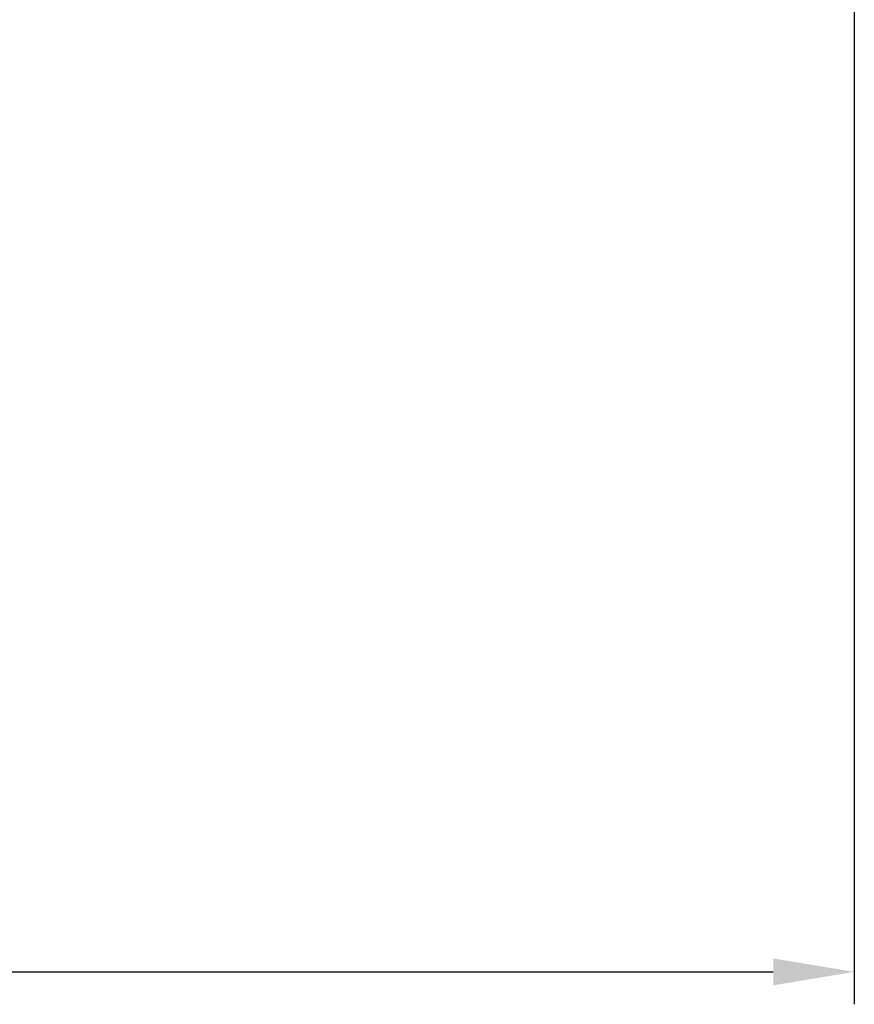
# Model space of a CAD drawing. Header units: millimetres. Extents: x -149 to 142, y -36 to 145.
# Tile 15 of 65: x 85 to 124, y -36 to 10. Entities that reach past the tile are written whole.
import ezdxf

# ---------------------------------------------------------------- set-up
doc = ezdxf.new("R2010")
doc.units = ezdxf.units.MM
doc.header["$LTSCALE"] = 0.2
doc.layers.get('Defpoints').update_dxf_attribs({"linetype": 'CONTINUOUS'})
doc.layers.add('layer 1', color=7, linetype='CONTINUOUS')
doc.styles.add('DIM-7', font='SIMPLEX.shx', dxfattribs={"width": 0.7, "bigfont": 'chineset.shx'})
doc.dimstyles.new('CNS', dxfattribs={"dimtxt": 3.5, "dimasz": 2.5, "dimexe": 1, "dimexo": 1.5, "dimgap": 0.09, "dimtad": 0, "dimdsep": 46, "dimtxsty": 'DIM-7', "dimcen": 0.09, "dimclrd": 1, "dimclre": 1, "dimclrt": 4, "dimadec": 0, "dimazin": 0, "dimtfac": 1, "dimtix": 1, "dimtmove": 2, "dimatfit": 3, "dimfxl": 1, "dimtvp": 0.971429, "dimtolj": 1, "dimarcsym": 0})

# ---------------------------------------------------------------- blocks, each defined once
blk = doc.blocks.new('*D21')
at = {"layer": 'Defpoints', "color": 0, "transparency": 16777216}
for p in [(33.915, 12.675), (123.915, 12.675), (123.915, -34.047)]:
    blk.add_point(p, dxfattribs=at)
at = {"layer": 'layer 1', "color": 4, "lineweight": -2, "transparency": 16777216}
for p, q in [((33.915, 10.425), (33.915, -35.547)), ((123.915, 10.425), (123.915, -35.547)), ((37.665, -34.047), (120.165, -34.047))]:
    blk.add_line(p, q, dxfattribs=at)
at = {"layer": 'layer 1', "color": 4, "transparency": 16777216}
for points in [[(37.665, -33.422), (37.665, -34.672), (33.915, -34.047)], [(120.165, -33.422), (120.165, -34.672), (123.915, -34.047)]]:
    blk.add_solid(points, dxfattribs=at)
at = {"layer": 'layer 1', "color": 4, "transparency": 16777216, "insert": (78.915, -30.222), "char_height": 5.25, "attachment_point": 5, "style": 'DIM-7'}
blk.add_mtext('\\A1;90', dxfattribs=at)

msp = doc.modelspace()

# ---------------------------------------------------------------- dimensions: what is measured, and where the dimension line sits
at = {"layer": 'layer 1'}
dim = msp.add_linear_dim(base=(123.915, -34.047), p1=(33.915, 12.675), p2=(123.915, 12.675), dimstyle='CNS', override={"dimscale": 1.5, "dimgap": 0.8, "dimtad": 1, "dimclrd": 4, "dimclre": 4, "dimadec": 2, "dimazin": 2, "dimtm": 1e-09, "dimtfac": 0.6, "dimtmove": 1}, dxfattribs=at)
dim.commit()
dim.dimension.update_dxf_attribs({"geometry": '*D21', "text_midpoint": (78.915, -30.222)})

doc.saveas('drawing.dxf')
